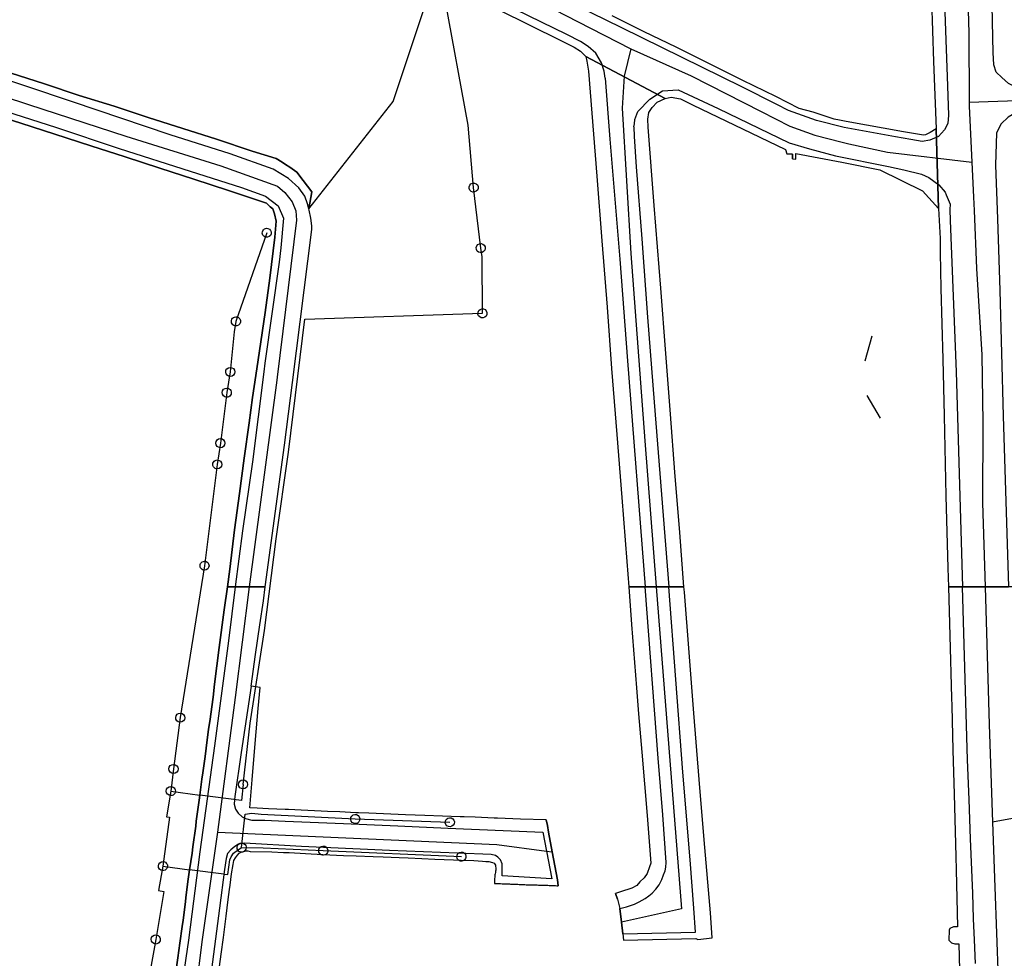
# Model space of a CAD drawing. Extents: x 166506 to 171543, y 332500 to 338212.
# Tile 22 of 139: x 169313 to 169572, y 334502 to 334749. Entities that reach past the tile are written whole.
import ezdxf

# ---------------------------------------------------------------- set-up
doc = ezdxf.new("R2010")
doc.units = 0
doc.header["$MEASUREMENT"] = 0
doc.layers.get('0').update_dxf_attribs({"color": 1, "linetype": 'CONTINUOUS'})
for name, color, linetype in [('IRISH_OS_1000S_FEATURE', 252, 'CONTINUOUS'), ('UNDERGROUND_ROUTE', 1, 'CONTINUOUS'), ('UUB', 1, 'CONTINUOUS')]:
    doc.layers.add(name, color=color, linetype=linetype)

# ---------------------------------------------------------------- blocks, each defined once
blk = doc.blocks.new('UUB_LOCATION_AC_T02')
at = {"color": 0, "linetype": 'ByBlock'}
blk.add_lwpolyline([(18862, 2286, -1), (-18862, -2286, -1), (18862, 2286)], format="xyb", close=True, dxfattribs=at)

msp = doc.modelspace()

# ---------------------------------------------------------------- linework, layer by layer
at = {"layer": 'IRISH_OS_1000S_FEATURE', "color": 9}
for points in [[(169422.539, 334767.425), (169424.921, 334766.465), (169447.636, 334754.598), (169459.486, 334748.381), (169473.49, 334741.177)], [(169600, 334732.164), (169579.301, 334731.425), (169578.84, 334731.31), (169578.133, 334730.718), (169576.991, 334730.49), (169574.937, 334730.932), (169572.63, 334732.076), (169570.867, 334733.655), (169569.342, 334735.051), (169568.783, 334736.996), (169568.598, 334740.217), (169568.5, 334744.137), (169568.123, 334761.256), (169567.939, 334766.647)], [(169561.579, 334766.324), (169562.194, 334745.264), (169562.265, 334727.212)], [(169555.875, 334750.87), (169556.176, 334743.449), (169556.514, 334733.928), (169556.907, 334723.783), (169556.659, 334721.575), (169555.841, 334719.892), (169554.283, 334718.188), (169551.964, 334717.183), (169549.923, 334716.899), (169547.001, 334717.395), (169542.919, 334718.108), (169529.469, 334720.586), (169522.263, 334722.414), (169514.836, 334725.043), (169511.813, 334726.578), (169502.582, 334731.185), (169471.105, 334746.68), (169438.968, 334762.515)], [(169388.972, 334699.203), (169411.111, 334727.356), (169421.897, 334759.726)], [(169424.893, 334758.268), (169438.836, 334751.461), (169454.926, 334743.491), (169458.605, 334741.592), (169460.274, 334740.595), (169461.678, 334739.18)], [(169466.716, 334733.488), (169466.495, 334735.29), (169465.799, 334737.517), (169464.287, 334740.032), (169462.286, 334741.813), (169460.241, 334743.154), (169456.722, 334744.992), (169439.994, 334753.128), (169430.513, 334757.93)], [(169227.109, 334754.063), (169259.712, 334744.238), (169288.15, 334735.476), (169315.367, 334726.568), (169340.91, 334718.257), (169365.84, 334710.453), (169380.779, 334705.155), (169382.669, 334703.487), (169384.565, 334701.074), (169385.599, 334698.661), (169385.772, 334696.248), (169380.705, 334655.041)], [(169388.972, 334699.203), (169388.647, 334700.532), (169387.889, 334702.54), (169386.352, 334704.694), (169383.68, 334707.204), (169379.646, 334709.584), (169368.353, 334713.665), (169352.571, 334718.613), (169326.952, 334727.304), (169302.626, 334735.461), (169280.869, 334742.652), (169262.657, 334748.465), (169245.32, 334753.929)], [(169552.39, 334754.006), (169552.917, 334737.865), (169553.597, 334720.191), (169554.285, 334699.322), (169554.641, 334691.44), (169554.681, 334687.702), (169554.9, 334678.302), (169555.401, 334659.742), (169555.722, 334644.863), (169556.198, 334623.904), (169556.733, 334604.897), (169556.871, 334600), (169556.871, 334600), (169560.513, 334600), (169566.462, 334600), (169572.622, 334600)], [(169552.39, 334754.006), (169552.917, 334737.865)], [(169438.836, 334751.461), (169454.926, 334743.491), (169458.605, 334741.592), (169460.274, 334740.595), (169461.678, 334739.18), (169482.494, 334728.161), (169484.118, 334728.524), (169486.513, 334728.098), (169489.853, 334726.403), (169500.596, 334721.29), (169514.062, 334714.767), (169514.41, 334713.624), (169515.949, 334713.588), (169515.935, 334712.348), (169516.774, 334712.279), (169516.832, 334713.754), (169528.883, 334711.437), (169538.862, 334709.424), (169550.055, 334703.926), (169554.285, 334699.322), (169553.597, 334720.191), (169552.081, 334719.205), (169550.801, 334718.662), (169550.341, 334718.562), (169545.058, 334719.433), (169529.987, 334722.108), (169528.235, 334722.441), (169526.865, 334722.702), (169521.32, 334724.534), (169517.666, 334725.559), (169511.531, 334728.65), (169502.878, 334732.842), (169494.168, 334737.234), (169485.398, 334741.626), (169476.963, 334745.695), (169468.551, 334749.864)], [(169476.963, 334745.695), (169468.551, 334749.864)], [(169221.172, 334722.525), (169220.066, 334723.807), (169226.24, 334742.176), (169227.463, 334744.323), (169229.26, 334746.023), (169232.416, 334747.569), (169236.062, 334748.209), (169247.401, 334744.729), (169264.935, 334739.004), (169284.064, 334732.961), (169300.821, 334727.523), (169322.482, 334720.655), (169339.236, 334714.996), (169357.827, 334709.079), (169371.277, 334704.757), (169377.611, 334702.53), (169380.943, 334699.955), (169382.348, 334696.761), (169381.645, 334688.951), (169381.203, 334685.237), (169377.41, 334658.71), (169377.133, 334656.452)], [(169485.398, 334741.626), (169476.963, 334745.695)], [(169473.49, 334741.177), (169471.701, 334734.055), (169471.211, 334725.622), (169473.462, 334687.45), (169477.155, 334638.305), (169480.147, 334600)], [(169473.49, 334741.177), (169489.356, 334734.071), (169507.731, 334724.752), (169515.214, 334720.941), (169521.763, 334718.528), (169528.98, 334716.724)], [(169494.168, 334737.234), (169485.398, 334741.626)], [(169482.494, 334728.161), (169461.678, 334739.18)], [(169461.678, 334739.18), (169461.965, 334737.978), (169462.377, 334735.294)], [(169502.878, 334732.842), (169494.168, 334737.234)], [(169552.917, 334737.865), (169553.597, 334720.191)], [(169304.486, 334724.521), (169313.388, 334721.647), (169322.301, 334718.769), (169331.753, 334715.714), (169340.724, 334712.821), (169349.824, 334709.883), (169358.785, 334706.99), (169367.85, 334704.014), (169377.832, 334700.708), (169378.841, 334699.757), (169379.535, 334699.21), (169379.941, 334697.846), (169380.441, 334696.001), (169380.035, 334691.727), (169378.741, 334680.984), (169377.545, 334672.02), (169376.045, 334661.935), (169375.336, 334657.169), (169374.656, 334652.598), (169374.22, 334649.67), (169373.306, 334643.05), (169372.018, 334633.716), (169370.743, 334624.475), (169369.43, 334614.96), (169368.2, 334604.6), (169367.65, 334600), (169369.659, 334600), (169373.34, 334600), (169377.522, 334600), (169382.572, 334637.177), (169384.659, 334653.654), (169389.741, 334693.773), (169389.784, 334694.722), (169389.526, 334696.764), (169389.049, 334698.889), (169388.972, 334699.203), (169389.725, 334703.683), (169387.473, 334706.663), (169385.796, 334708.8), (169384.031, 334710.139), (169382.818, 334710.812), (169381.966, 334711.481), (169380.377, 334712.437), (169374.139, 334714.343), (169364.756, 334717.523), (169355.887, 334720.257), (169346.841, 334723.133), (169337.855, 334726.108), (169328.669, 334728.965), (169319.563, 334731.982), (169310.598, 334734.937)], [(169310.598, 334734.937), (169319.563, 334731.982)], [(169462.377, 334735.294), (169464.541, 334707.739)], [(169466.716, 334733.488), (169467.945, 334717.48), (169470.567, 334686.021), (169472.581, 334659.307), (169477.213, 334600)], [(169511.531, 334728.65), (169502.878, 334732.842)], [(169319.563, 334731.982), (169328.669, 334728.965)], [(169474.297, 334720.691), (169474.425, 334721.489), (169474.538, 334722.668), (169475.36, 334724.738), (169478.514, 334728.004), (169481.776, 334730.188), (169485.958, 334730.443), (169496.402, 334725.493), (169515.06, 334716.516), (169520.414, 334714.905), (169527.179, 334713.076), (169541.124, 334710.271)], [(169328.669, 334728.965), (169337.855, 334726.108)], [(169479.655, 334700.04), (169478.035, 334720.651), (169477.958, 334722.731), (169478.177, 334724.508), (169479.051, 334725.839), (169480.424, 334727.163), (169482.494, 334728.161)], [(169482.494, 334728.161), (169484.118, 334728.524), (169486.513, 334728.098), (169489.853, 334726.403), (169500.596, 334721.29), (169514.062, 334714.767), (169514.41, 334713.624)], [(169528.235, 334722.441), (169526.865, 334722.702), (169521.32, 334724.534), (169517.666, 334725.559), (169511.531, 334728.65)], [(169562.265, 334727.212), (169600, 334728.466)], [(169337.855, 334726.108), (169346.841, 334723.133)], [(169562.265, 334727.212), (169562.269, 334726.129), (169562.972, 334711.472)], [(169600, 334725.296), (169582.487, 334724.613), (169579.667, 334724.583), (169579.107, 334724.569), (169578.458, 334725.516), (169577.216, 334725.349), (169575.09, 334724.732), (169572.556, 334723.3), (169570.658, 334721.54), (169569.432, 334719.154), (169569.222, 334710.679), (169569.711, 334696.558), (169570.31, 334677.797), (169571.258, 334644.897), (169572.622, 334600)], [(169313.388, 334721.647), (169304.486, 334724.521)], [(169346.841, 334723.133), (169355.887, 334720.257)], [(169553.597, 334720.191), (169552.081, 334719.205), (169550.801, 334718.662), (169550.341, 334718.562), (169545.058, 334719.433), (169529.987, 334722.108), (169528.235, 334722.441)], [(169322.301, 334718.769), (169313.388, 334721.647)], [(169355.887, 334720.257), (169364.756, 334717.523)], [(169474.297, 334720.691), (169474.39, 334718.151), (169474.885, 334710.188), (169476.362, 334691.317), (169477.882, 334670.767), (169479.603, 334648.436), (169483.423, 334600)], [(169554.285, 334699.322), (169553.597, 334720.191)], [(169554.285, 334699.322), (169553.597, 334720.191)], [(169331.753, 334715.714), (169322.301, 334718.769)], [(169364.756, 334717.523), (169374.139, 334714.343)], [(169340.724, 334712.821), (169331.753, 334715.714)], [(169528.98, 334716.724), (169530.725, 334716.288), (169540.894, 334714.046), (169562.972, 334711.472)], [(169349.824, 334709.883), (169340.724, 334712.821)], [(169374.139, 334714.343), (169380.377, 334712.437), (169381.966, 334711.481), (169382.818, 334710.812)], [(169515.935, 334712.348), (169515.949, 334713.588), (169514.41, 334713.624)], [(169515.935, 334712.348), (169516.774, 334712.279)], [(169516.774, 334712.279), (169516.832, 334713.754), (169528.883, 334711.437), (169538.862, 334709.424), (169550.055, 334703.926), (169554.285, 334699.322)], [(169358.785, 334706.99), (169349.824, 334709.883)], [(169382.818, 334710.812), (169384.031, 334710.139), (169385.796, 334708.8), (169387.473, 334706.663), (169389.725, 334703.683)], [(169541.124, 334710.271), (169545.132, 334709.465), (169549.816, 334708.313), (169551.718, 334707.415), (169554.362, 334705.519), (169556.006, 334703.54), (169556.291, 334702.874)], [(169562.972, 334711.472), (169563.414, 334702.264), (169563.576, 334698.763)], [(169367.85, 334704.014), (169358.785, 334706.99)], [(169464.541, 334707.739), (169465.88, 334690.77)], [(169378.841, 334699.757), (169377.832, 334700.708), (169367.85, 334704.014)], [(169389.725, 334703.683), (169388.972, 334699.203)], [(169556.291, 334702.874), (169557.351, 334700.4), (169557.201, 334699.031), (169557.35, 334696.15), (169558.865, 334656.406), (169560.513, 334600)], [(169377.545, 334672.02), (169378.741, 334680.984), (169380.035, 334691.727), (169380.441, 334696.001), (169379.941, 334697.846), (169379.535, 334699.21), (169378.841, 334699.757)], [(169384.659, 334653.654), (169389.741, 334693.773), (169389.784, 334694.722), (169389.526, 334696.764), (169389.049, 334698.889), (169388.972, 334699.203)], [(169481.343, 334678.388), (169479.655, 334700.04)], [(169554.285, 334699.322), (169554.641, 334691.44)], [(169563.576, 334698.763), (169564.253, 334683.52), (169565.59, 334660.853), (169565.861, 334643.155), (169565.815, 334622.022), (169566.462, 334600)], [(169554.641, 334691.44), (169554.681, 334687.702)], [(169465.88, 334690.77), (169467.254, 334673.42)], [(169554.681, 334687.702), (169554.9, 334678.302)], [(169482.639, 334661.239), (169481.343, 334678.388)], [(169554.9, 334678.302), (169555.401, 334659.742)], [(169467.254, 334673.42), (169468.441, 334657.312)], [(169376.045, 334661.935), (169377.545, 334672.02)], [(169375.336, 334657.169), (169376.045, 334661.935)], [(169483.868, 334645.311), (169482.639, 334661.239)], [(169555.401, 334659.742), (169555.722, 334644.863)], [(169377.133, 334656.452), (169374.23, 334632.8), (169371.53, 334614.68), (169369.659, 334600)], [(169374.656, 334652.598), (169375.336, 334657.169)], [(169468.441, 334657.312), (169469.815, 334639.963)], [(169380.705, 334655.041), (169380.601, 334654.195), (169373.34, 334600)], [(169377.522, 334600), (169382.572, 334637.177), (169384.659, 334653.654)], [(169373.306, 334643.05), (169374.22, 334649.67), (169374.656, 334652.598)], [(169485.067, 334630.103), (169483.868, 334645.311)], [(169372.018, 334633.716), (169373.306, 334643.05)], [(169555.722, 334644.863), (169556.198, 334623.904)], [(169469.815, 334639.963), (169471.101, 334623.477)], [(169370.743, 334624.475), (169372.018, 334633.716)], [(169486.314, 334614.28), (169485.067, 334630.103)], [(169369.43, 334614.96), (169370.743, 334624.475)], [(169471.101, 334623.477), (169472.416, 334606.621)], [(169556.198, 334623.904), (169556.733, 334604.897)], [(169368.2, 334604.6), (169369.43, 334614.96)], [(169487.439, 334600), (169486.314, 334614.28)], [(169472.416, 334606.621), (169472.932, 334600)], [(169367.65, 334600), (169368.2, 334604.6)], [(169556.733, 334604.897), (169556.871, 334600)], [(169365.524, 334500.367), (169365.933, 334503.573), (169366.553, 334507.962), (169367.262, 334513.533), (169367.841, 334517.922), (169368.156, 334520.587), (169368.326, 334521.709), (169368.638, 334524.654), (169369.076, 334527.119), (169369.286, 334528.163), (169369.699, 334528.868), (169370.213, 334529.593), (169370.668, 334530.058), (169371.046, 334530.282), (169371.505, 334530.407), (169371.904, 334530.531), (169372.443, 334530.656), (169372.943, 334530.701), (169373.604, 334530.528), (169379.292, 334530.417), (169382.317, 334530.3), (169383.83, 334530.241), (169388.071, 334530.031), (169392.634, 334529.756), (169398.037, 334529.49), (169401.358, 334529.363), (169405.82, 334529.207), (169408.462, 334529.093), (169412.723, 334528.955), (169415.025, 334528.858), (169418.667, 334528.674), (169422.068, 334528.528), (169426.971, 334528.357), (169428.992, 334528.257), (169432.313, 334528.15), (169434.535, 334528.011), (169435.455, 334527.941), (169436.256, 334527.909), (169437.175, 334527.68), (169437.6, 334527.45), (169437.835, 334527.21), (169437.979, 334526.902), (169438.013, 334526.589), (169438.032, 334526.276), (169438.034, 334525.962), (169438.019, 334525.649), (169437.989, 334525.336), (169437.942, 334525.025), (169437.872, 334524.683), (169437.825, 334524.373), (169437.794, 334524.06), (169437.768, 334523.746), (169437.745, 334523.432), (169437.726, 334523.118), (169437.71, 334522.803), (169437.699, 334522.489), (169437.69, 334522.139), (169438.313, 334522.12), (169438.687, 334522.108), (169439.061, 334522.096), (169439.311, 334522.088), (169439.684, 334522.075), (169440.058, 334522.062), (169440.308, 334522.053), (169440.681, 334522.039), (169441.056, 334522.025), (169441.306, 334522.016), (169441.679, 334522.001), (169441.929, 334521.991), (169442.302, 334521.976), (169442.552, 334521.966), (169442.925, 334521.95), (169443.175, 334521.939), (169443.548, 334521.923), (169443.798, 334521.911), (169444.171, 334521.894), (169444.545, 334521.877), (169444.919, 334521.859), (169445.292, 334521.841), (169445.667, 334521.823), (169446.041, 334521.804), (169446.414, 334521.785), (169446.872, 334521.779), (169447.215, 334521.774), (169447.558, 334521.768), (169447.901, 334521.762), (169448.244, 334521.754), (169448.587, 334521.747), (169448.93, 334521.739), (169449.273, 334521.73), (169449.616, 334521.72), (169449.959, 334521.71), (169450.303, 334521.7), (169450.646, 334521.688), (169450.989, 334521.676), (169451.332, 334521.664), (169451.675, 334521.651), (169452.017, 334521.637), (169452.36, 334521.623), (169452.703, 334521.608), (169453.046, 334521.593), (169453.389, 334521.577), (169453.731, 334521.56), (169454.074, 334521.543), (169454.417, 334521.525), (169454.203, 334523.084), (169452.859, 334530.4), (169451.906, 334535.589), (169451.583, 334537.321), (169451.296, 334538.865), (169444.513, 334539.038), (169438.471, 334539.278), (169437.63, 334539.29), (169432.628, 334539.52), (169429.726, 334539.612), (169428.687, 334539.648), (169419.402, 334539.969), (169414.38, 334540.16), (169410.478, 334540.326), (169404.735, 334540.584), (169402.053, 334540.677), (169401.273, 334540.71), (169397.096, 334540.912), (169393.889, 334541.056), (169392.188, 334541.1), (169387.005, 334541.388), (169383.623, 334541.535), (169382.783, 334541.566), (169378.361, 334541.763), (169375.399, 334541.893), (169373.518, 334541.975), (169374.11, 334549.306), (169374.882, 334558.84), (169375.696, 334568.094), (169376.225, 334573.603), (169373.822, 334573.92), (169374.985, 334582.237), (169376.112, 334590.033), (169377.054, 334596.327), (169377.522, 334600), (169367.65, 334600), (169367.65, 334600), (169366.735, 334593.963), (169365.447, 334584.063), (169364.196, 334574.404), (169363.847, 334571.018), (169362.947, 334564.605), (169362.645, 334562.601), (169362.012, 334557.631), (169361.732, 334555.446), (169361.151, 334551.198), (169360.927, 334549.535), (169360.366, 334545.326), (169360.178, 334544.003), (169359.409, 334538.472), (169359.281, 334537.15), (169358.552, 334531.719), (169358.327, 334530.056), (169357.688, 334525.686), (169357.29, 334523.221), (169356.789, 334519.113), (169356.492, 334516.628), (169355.95, 334512.48), (169355.685, 334510.876), (169355.106, 334506.467), (169354.561, 334502.619), (169354.096, 334498.932)], [(169369.659, 334600), (169367.871, 334585.788), (169364.186, 334558.253), (169360.403, 334530.476), (169357.359, 334507.25), (169355.872, 334497.149)], [(169373.34, 334600), (169369.609, 334570.936), (169365.017, 334535.586)], [(169366.735, 334593.963), (169367.65, 334600)], [(169373.822, 334573.92), (169374.985, 334582.237), (169376.112, 334590.033), (169377.054, 334596.327), (169377.522, 334600)], [(169470.647, 334515.561), (169472.39, 334516.033), (169474.453, 334516.744), (169475.696, 334517.319), (169476.438, 334517.715), (169477.26, 334518.192), (169478.243, 334518.848), (169479.067, 334519.624), (169480.012, 334520.68), (169480.897, 334521.816), (169481.643, 334523.213), (169482.089, 334524.372), (169482.474, 334525.45), (169482.678, 334526.43), (169482.743, 334527.649), (169481.859, 334540.176), (169480.705, 334555.004), (169477.213, 334600)], [(169480.147, 334600), (169486.75, 334515.469), (169471.051, 334511.962)], [(169472.932, 334600), (169473.702, 334590.129)], [(169490.051, 334515.634), (169489.028, 334528.302), (169487.13, 334551.315), (169483.423, 334600)], [(169487.55, 334598.592), (169487.439, 334600)], [(169488.799, 334582.741), (169487.55, 334598.592)], [(169556.871, 334600), (169557.234, 334587.125)], [(169575.717, 334600), (169556.871, 334600), (169556.871, 334600), (169557.234, 334587.125), (169557.692, 334570.845), (169557.762, 334568.724), (169558.031, 334557.121), (169558.379, 334545.557), (169558.807, 334529.251), (169558.871, 334525.71), (169559.204, 334510.765), (169558.184, 334510.77), (169557.242, 334510.294), (169557.06, 334509.915), (169556.988, 334507.274), (169557.666, 334506.591), (169558.524, 334506.308), (169559.585, 334506.323), (169559.944, 334492.738)], [(169563.923, 334501.122), (169563.73, 334507.305), (169563.435, 334512.847), (169563.225, 334519.569), (169562.628, 334533.855), (169562.254, 334544.199), (169561.84, 334554.603), (169560.513, 334600)], [(169566.462, 334600), (169567.523, 334563.9), (169568.436, 334538.261)], [(169364.196, 334574.404), (169365.447, 334584.063), (169366.735, 334593.963)], [(169473.702, 334590.129), (169474.999, 334573.497)], [(169557.234, 334587.125), (169557.692, 334570.845), (169557.762, 334568.724)], [(169490.053, 334566.833), (169488.799, 334582.741)], [(169362.947, 334564.605), (169363.847, 334571.018), (169364.196, 334574.404)], [(169373.822, 334573.92), (169371.223, 334556.482), (169369.53, 334544.937), (169369.477, 334544.083)], [(169373.518, 334541.975), (169374.11, 334549.306), (169374.882, 334558.84), (169375.696, 334568.094), (169376.225, 334573.603)], [(169376.225, 334573.603), (169373.822, 334573.92)], [(169474.999, 334573.497), (169475.535, 334566.63), (169476.351, 334556.584)], [(169557.762, 334568.724), (169558.031, 334557.121), (169558.379, 334545.557)], [(169491.422, 334549.455), (169490.053, 334566.833)], [(169362.012, 334557.631), (169362.645, 334562.601), (169362.947, 334564.605)], [(169361.151, 334551.198), (169361.732, 334555.446), (169362.012, 334557.631)], [(169476.351, 334556.584), (169477.757, 334539.994)], [(169360.366, 334545.326), (169360.927, 334549.535), (169361.151, 334551.198)], [(169492.752, 334533.586), (169491.422, 334549.455)], [(169359.409, 334538.472), (169360.178, 334544.003), (169360.366, 334545.326)], [(169558.379, 334545.557), (169558.807, 334529.251), (169558.871, 334525.71)], [(169369.477, 334544.083), (169369.408, 334542.975), (169369.761, 334541.657), (169370.451, 334540.603), (169371.46, 334539.593), (169372.344, 334539.181), (169373.988, 334538.777), (169377.409, 334538.751), (169382.771, 334538.504), (169398.099, 334537.896), (169412.347, 334537.237), (169425.454, 334536.627), (169440.001, 334536.051), (169450.386, 334535.574), (169451.353, 334530.604)], [(169382.783, 334541.566), (169378.361, 334541.763), (169375.399, 334541.893), (169373.518, 334541.975)], [(169392.188, 334541.1), (169387.005, 334541.388), (169383.623, 334541.535), (169382.783, 334541.566)], [(169600, 334544.015), (169568.436, 334538.261)], [(169401.273, 334540.71), (169397.096, 334540.912), (169393.889, 334541.056), (169392.188, 334541.1)], [(169410.478, 334540.326), (169404.735, 334540.584), (169402.053, 334540.677), (169401.273, 334540.71)], [(169419.402, 334539.969), (169414.38, 334540.16), (169410.478, 334540.326)], [(169428.687, 334539.648), (169419.402, 334539.969)], [(169437.63, 334539.29), (169432.628, 334539.52), (169429.726, 334539.612), (169428.687, 334539.648)], [(169451.296, 334538.865), (169444.513, 334539.038), (169438.471, 334539.278), (169437.63, 334539.29)], [(169477.757, 334539.994), (169478.702, 334527.487), (169478.417, 334526.508), (169477.75, 334524.771), (169476.984, 334523.654), (169475.879, 334522.559), (169475.055, 334521.642), (169473.791, 334520.888), (169470.766, 334519.901), (169469.484, 334519.527)], [(169358.552, 334531.719), (169359.281, 334537.15), (169359.409, 334538.472)], [(169451.296, 334538.865), (169451.583, 334537.321)], [(169451.583, 334537.321), (169451.906, 334535.589), (169452.859, 334530.4)], [(169568.436, 334538.261), (169569.044, 334521.192), (169570.334, 334484.945)], [(169365.017, 334535.586), (169360.923, 334506.805), (169359.375, 334494.722), (169350.482, 334463.672)], [(169365.017, 334535.586), (169438.315, 334532.372), (169451.353, 334530.604)], [(169357.688, 334525.686), (169358.327, 334530.056), (169358.552, 334531.719)], [(169451.353, 334530.604), (169452.76, 334523.369), (169439.692, 334524.1), (169439.722, 334527.303), (169439.292, 334528.379), (169438.605, 334529.073), (169437.981, 334529.487), (169436.859, 334529.695), (169428.035, 334530.068), (169410.186, 334530.791), (169387.074, 334531.842), (169372.084, 334532.734), (169370.526, 334532.458), (169369.572, 334531.869), (169368.48, 334530.957), (169367.649, 334529.988), (169367.261, 334528.703), (169366.868, 334525.798), (169365.522, 334515.617), (169363.973, 334503.594), (169363.13, 334497.501)], [(169494.387, 334514.415), (169492.752, 334533.586)], [(169365.524, 334500.367), (169365.933, 334503.573), (169366.553, 334507.962), (169367.262, 334513.533), (169367.841, 334517.922), (169368.156, 334520.587), (169368.326, 334521.709), (169368.638, 334524.654), (169369.076, 334527.119), (169369.286, 334528.163), (169369.699, 334528.868), (169370.213, 334529.593), (169370.668, 334530.058), (169371.046, 334530.282), (169371.505, 334530.407), (169371.904, 334530.531), (169372.443, 334530.656), (169372.943, 334530.701), (169373.604, 334530.528)], [(169373.604, 334530.528), (169379.292, 334530.417), (169382.317, 334530.3), (169383.83, 334530.241)], [(169383.83, 334530.241), (169388.071, 334530.031), (169392.634, 334529.756)], [(169392.634, 334529.756), (169398.037, 334529.49), (169401.358, 334529.363)], [(169401.358, 334529.363), (169405.82, 334529.207), (169408.462, 334529.093)], [(169408.462, 334529.093), (169412.723, 334528.955), (169415.025, 334528.858)], [(169415.025, 334528.858), (169418.667, 334528.674), (169422.068, 334528.528)], [(169451.353, 334530.604), (169452.859, 334530.4)], [(169452.859, 334530.4), (169454.203, 334523.084), (169454.417, 334521.525)], [(169422.068, 334528.528), (169426.971, 334528.357), (169428.992, 334528.257)], [(169428.992, 334528.257), (169432.313, 334528.15), (169434.535, 334528.011), (169435.455, 334527.941), (169436.256, 334527.909), (169437.175, 334527.68), (169437.6, 334527.45), (169437.835, 334527.21), (169437.979, 334526.902), (169438.013, 334526.589), (169438.032, 334526.276), (169438.034, 334525.962), (169438.019, 334525.649), (169437.989, 334525.336), (169437.942, 334525.025), (169437.872, 334524.683), (169437.825, 334524.373), (169437.794, 334524.06), (169437.768, 334523.746), (169437.745, 334523.432), (169437.726, 334523.118), (169437.71, 334522.803), (169437.699, 334522.489), (169437.69, 334522.139)], [(169356.789, 334519.113), (169357.29, 334523.221), (169357.688, 334525.686)], [(169558.871, 334525.71), (169559.204, 334510.765), (169558.184, 334510.77), (169557.242, 334510.294), (169557.06, 334509.915), (169556.988, 334507.274)], [(169437.69, 334522.139), (169438.313, 334522.12), (169438.687, 334522.108), (169439.061, 334522.096), (169439.311, 334522.088), (169439.684, 334522.075), (169440.058, 334522.062), (169440.308, 334522.053), (169440.681, 334522.039), (169441.056, 334522.025), (169441.306, 334522.016), (169441.679, 334522.001), (169441.929, 334521.991), (169442.302, 334521.976), (169442.552, 334521.966), (169442.925, 334521.95), (169443.175, 334521.939), (169443.548, 334521.923), (169443.798, 334521.911), (169444.171, 334521.894), (169444.545, 334521.877), (169444.919, 334521.859), (169445.292, 334521.841), (169445.667, 334521.823), (169446.041, 334521.804), (169446.414, 334521.785)], [(169446.414, 334521.785), (169446.872, 334521.779), (169447.215, 334521.774), (169447.558, 334521.768), (169447.901, 334521.762), (169448.244, 334521.754), (169448.587, 334521.747), (169448.93, 334521.739), (169449.273, 334521.73), (169449.616, 334521.72), (169449.959, 334521.71), (169450.303, 334521.7), (169450.646, 334521.688), (169450.989, 334521.676), (169451.332, 334521.664), (169451.675, 334521.651), (169452.017, 334521.637), (169452.36, 334521.623), (169452.703, 334521.608), (169453.046, 334521.593), (169453.389, 334521.577), (169453.731, 334521.56), (169454.074, 334521.543), (169454.417, 334521.525)], [(169355.95, 334512.48), (169356.492, 334516.628), (169356.789, 334519.113)], [(169470.018, 334518.024), (169469.484, 334519.527)], [(169470.018, 334518.024), (169470.647, 334515.561)], [(169471.051, 334511.962), (169470.647, 334515.561)], [(169471.397, 334508.876), (169490.484, 334509.35), (169490.051, 334515.634)], [(169491.055, 334507.448), (169494.818, 334507.892), (169494.387, 334514.415)], [(169355.106, 334506.467), (169355.685, 334510.876), (169355.95, 334512.48)], [(169471.397, 334508.876), (169471.051, 334511.962)], [(169471.397, 334508.876), (169471.57, 334507.275), (169490.516, 334507.731), (169491.055, 334507.448)], [(169354.096, 334498.932), (169354.561, 334502.619), (169355.106, 334506.467)], [(169556.988, 334507.274), (169557.666, 334506.591), (169558.524, 334506.308), (169559.585, 334506.323), (169559.944, 334492.738), (169558.017, 334491.107), (169557.296, 334490.89), (169557.383, 334487.949), (169558.242, 334487.785), (169558.881, 334487.482), (169560.157, 334486.576), (169560.49, 334475.719)]]:
    msp.add_lwpolyline(points, dxfattribs=at)
for points in [[(169462.377, 334735.294), (169464.541, 334707.739), (169465.88, 334690.77), (169467.254, 334673.42), (169468.441, 334657.312), (169469.815, 334639.963), (169471.101, 334623.477), (169472.416, 334606.621), (169472.932, 334600), (169474.789, 334600), (169477.213, 334600), (169480.147, 334600), (169483.423, 334600), (169485.63, 334600), (169487.439, 334600), (169486.314, 334614.28), (169485.067, 334630.103), (169483.868, 334645.311), (169482.639, 334661.239), (169481.343, 334678.388), (169479.655, 334700.04), (169478.035, 334720.651), (169477.958, 334722.731), (169478.177, 334724.508), (169479.051, 334725.839), (169480.424, 334727.163), (169482.494, 334728.161), (169461.678, 334739.18), (169461.965, 334737.978), (169462.377, 334735.294)], [(169472.932, 334600), (169473.702, 334590.129), (169474.999, 334573.497), (169475.535, 334566.63), (169476.351, 334556.584), (169477.757, 334539.994), (169478.702, 334527.487), (169478.417, 334526.508), (169477.75, 334524.771), (169476.984, 334523.654), (169475.879, 334522.559), (169475.055, 334521.642), (169473.791, 334520.888), (169470.766, 334519.901), (169469.484, 334519.527), (169470.018, 334518.024), (169470.647, 334515.561), (169471.051, 334511.962), (169471.397, 334508.876), (169471.57, 334507.275), (169490.516, 334507.731), (169491.055, 334507.448), (169494.818, 334507.892), (169494.387, 334514.415), (169492.752, 334533.586), (169491.422, 334549.455), (169490.053, 334566.833), (169488.799, 334582.741), (169487.55, 334598.592), (169487.439, 334600), (169472.932, 334600)]]:
    msp.add_lwpolyline(points, close=True, dxfattribs=at)
at = {"layer": 'UNDERGROUND_ROUTE'}
for points in [[(169432.222, 334704.791), (169430.777, 334721.125), (169424.728, 334754.159)], [(169434.088, 334688.89), (169432.222, 334704.791)], [(169377.946, 334692.91), (169369.848, 334669.67)], [(169434.538, 334671.779), (169434.494, 334686.624), (169434.088, 334688.89)], [(169371.716, 334548.13), (169373.564, 334564.192), (169377.312, 334588.569), (169380.43, 334612.631), (169383.611, 334635.308), (169387.957, 334670.267), (169434.538, 334671.779)], [(169369.848, 334669.67), (169369.41, 334666.913), (169368.343, 334656.39)], [(169536.712, 334665.78), (169534.942, 334659.201)], [(169368.343, 334656.39), (169367.42, 334650.956)], [(169367.42, 334650.956), (169365.756, 334637.706)], [(169535.405, 334650.198), (169538.941, 334644.242)], [(169365.756, 334637.706), (169364.956, 334632.106)], [(169364.956, 334632.106), (169361.595, 334605.535)], [(169361.595, 334605.535), (169355.226, 334565.659)], [(169355.226, 334565.659), (169353.451, 334552.204)], [(169353.451, 334552.204), (169352.761, 334546.379)], [(169371.716, 334548.13), (169371.26, 334543.924), (169360.366, 334545.326)], [(169352.761, 334546.379), (169351.588, 334539.621), (169352.392, 334539.503), (169350.682, 334526.694)], [(169352.761, 334546.379), (169360.366, 334545.326)], [(169371.317, 334531.55), (169372.307, 334540.296)], [(169372.307, 334540.296), (169373.994, 334540.546), (169376.493, 334540.359), (169401.152, 334539.057)], [(169401.152, 334539.057), (169425.974, 334538.189)], [(169366.708, 334524.584), (169367.68, 334524.456), (169368.275, 334528.345), (169368.558, 334529.126), (169369.188, 334530.047), (169369.525, 334530.367), (169371.317, 334531.55)], [(169371.317, 334531.55), (169376.945, 334531.526), (169392.757, 334530.765)], [(169392.757, 334530.765), (169429.026, 334529.195)], [(169350.682, 334526.694), (169349.552, 334520.27), (169350.88, 334520.058), (169348.794, 334507.425)], [(169350.682, 334526.694), (169357.688, 334525.686)], [(169366.708, 334524.584), (169357.688, 334525.686)], [(169348.794, 334507.425), (169347.275, 334498.737), (169342.806, 334481.012), (169341.959, 334481.229), (169340.342, 334474.33)]]:
    msp.add_lwpolyline(points, dxfattribs=at)

# ---------------------------------------------------------------- block references
at = {"layer": 'UUB'}
for p, xscale, yscale, rotation in [((169432.222, 334704.791), 6.3e-05, 6.3e-05, 95.05555099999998), ((169377.946, 334692.91), 6.3e-05, 6.3e-05, 250.789059), ((169434.088, 334688.89), 6.3e-05, 6.3e-05, 100.157921), ((169369.848, 334669.67), 6.3e-05, 6.3e-05, 250.789059), ((169434.538, 334671.779), 6.3e-05, 6.3e-05, 1.859145), ((169368.343, 334656.39), 6.3e-05, 6.3e-05, 264.210169), ((169367.42, 334650.956), 6.3e-05, 6.3e-05, 260.35995), ((169365.756, 334637.706), 6.3e-05, 6.3e-05, 262.841987), ((169364.956, 334632.106), 6.2e-05, 6.2e-05, 262.790869), ((169361.595, 334605.535), 6.2e-05, 6.2e-05, 262.790869), ((169355.226, 334565.659), 6.3e-05, 6.3e-05, 260.92536), ((169353.451, 334552.204), 6.3e-05, 6.3e-05, 262.484863), ((169371.716, 334548.13), 6.3e-05, 6.3e-05, 263.812358), ((169352.761, 334546.379), 6.3e-05, 6.3e-05, 263.24451), ((169401.152, 334539.057), 6.3e-05, 6.3e-05, 357.997241), ((169425.974, 334538.189), 6.3e-05, 6.3e-05, 357.997241), ((169371.317, 334531.55), 6.3e-05, 6.3e-05, 33.431047), ((169392.757, 334530.765), 6.3e-05, 6.3e-05, 357.521347), ((169429.026, 334529.195), 6.3e-05, 6.3e-05, 357.521347), ((169350.682, 334526.694), 6.3e-05, 6.3e-05, 260.0235699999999), ((169348.794, 334507.425), 6.3e-05, 6.3e-05, 260.623746)]:
    msp.add_blockref('UUB_LOCATION_AC_T02', p, dxfattribs=dict(at, xscale=xscale, yscale=yscale, rotation=rotation))

doc.saveas('drawing.dxf')
